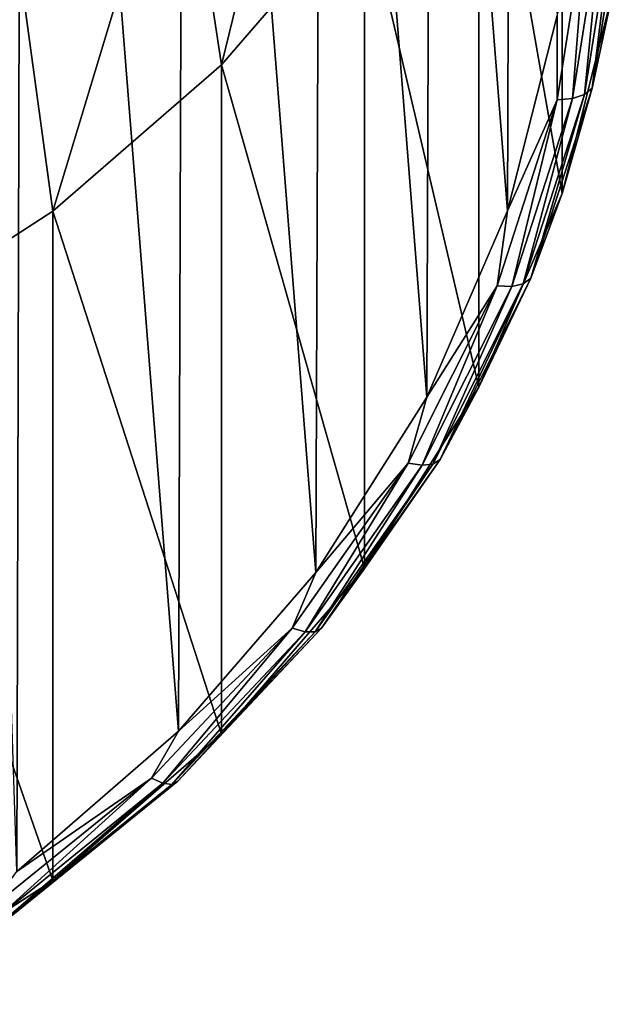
# Model space of a CAD drawing. Header units: metres. Extents: x -136 to 36, y -255 to -20.
# Tile 10 of 60: x -92.38 to -88.05, y -253.72 to -246.66. Entities that reach past the tile are written whole.
import ezdxf

# ---------------------------------------------------------------- set-up
doc = ezdxf.new("R2010")
doc.units = ezdxf.units.M
doc.layers.add('solid_11422034', color=7, linetype='CONTINUOUS')

msp = doc.modelspace()

# ---------------------------------------------------------------- linework, layer by layer
at = {"layer": 'solid_11422034'}
for points in [[(-92.357719, -237.62001, -31.023487), (-92.399651, -252.766388, -22.278717), (-92.650002, -245.177353, -26.660254)], [(-92.357719, -237.62001, -31.023487), (-91.238075, -251.760513, -22.859461), (-92.399651, -252.766388, -22.278717)], [(-92.357719, -237.62001, -31.023487), (-91.19519, -238.637512, -30.436035), (-91.238075, -251.760513, -22.859461)], [(-91.19519, -238.637512, -30.436035), (-90.253105, -250.62352, -23.515909), (-91.238075, -251.760513, -22.859461)], [(-91.19519, -238.637512, -30.436035), (-90.214188, -239.783493, -29.774403), (-90.253105, -250.62352, -23.515909)], [(-90.214188, -239.783493, -29.774403), (-89.456772, -249.365021, -24.2425), (-90.253105, -250.62352, -23.515909)], [(-90.214188, -239.783493, -29.774403), (-89.427109, -241.046036, -29.045469), (-89.456772, -249.365021, -24.2425)], [(-89.427109, -241.046036, -29.045469), (-88.877945, -248.028778, -25.013977), (-89.456772, -249.365021, -24.2425)], [(-89.427109, -241.046036, -29.045469), (-88.858322, -242.383377, -28.273355), (-88.877945, -248.028778, -25.013977)], [(-88.858322, -242.383377, -28.273355), (-88.521812, -246.628128, -25.822643), (-88.877945, -248.028778, -25.013977)], [(-88.486084, -243.105194, -16.309605), (-89.084412, -244.494476, -15.50751), (-88.486084, -247.905197, -24.623449)], [(-88.486084, -243.105194, -16.309605), (-88.486084, -247.905197, -24.623449), (-88.122139, -246.456329, -25.459955)], [(-90.196358, -243.98349, -11.133826), (-91.229965, -245.019012, -10.397766), (-90.931007, -246.982864, -14.070836)], [(-90.196358, -243.98349, -11.133826), (-90.931007, -246.982864, -14.070836), (-89.904953, -245.795853, -14.756155)], [(-89.084412, -244.494476, -15.50751), (-89.904953, -245.795853, -14.756155), (-89.084412, -249.294464, -23.821354)], [(-89.084412, -244.494476, -15.50751), (-89.084412, -249.294464, -23.821354), (-88.486084, -247.905197, -24.623449)], [(-91.229965, -245.019012, -10.397766), (-92.426941, -245.930176, -9.750103), (-92.14167, -248.031326, -13.465503)], [(-91.229965, -245.019012, -10.397766), (-92.14167, -248.031326, -13.465503), (-90.931007, -246.982864, -14.070836)], [(-88.270157, -247.150085, -25.202147), (-88.047508, -245.747192, -26.012104), (-88.122139, -246.456329, -25.459955)], [(-88.104263, -245.799637, -26.110701), (-88.047508, -245.747192, -26.012104), (-88.270157, -247.150085, -25.202147)], [(-89.904953, -245.795853, -14.756155), (-90.931007, -246.982864, -14.070836), (-89.904953, -250.595856, -23.07)], [(-89.904953, -245.795853, -14.756155), (-89.904953, -250.595856, -23.07), (-89.084412, -249.294464, -23.821354)], [(-88.412628, -247.224518, -25.390282), (-88.304077, -245.860458, -26.243389), (-88.19268, -245.838669, -26.190401)], [(-88.412628, -247.224518, -25.390282), (-88.19268, -245.838669, -26.190401), (-88.325859, -247.195862, -25.30459)], [(-88.325859, -247.195862, -25.30459), (-88.104263, -245.799637, -26.110701), (-88.270157, -247.150085, -25.202147)], [(-88.19268, -245.838669, -26.190401), (-88.104263, -245.799637, -26.110701), (-88.325859, -247.195862, -25.30459)], [(-88.304077, -245.860458, -26.243389), (-88.52195, -247.233231, -25.450817), (-88.521812, -246.628128, -25.822643)], [(-88.412628, -247.224518, -25.390282), (-88.52195, -247.233231, -25.450817), (-88.304077, -245.860458, -26.243389)], [(-92.426941, -245.930176, -9.750103), (-93.512306, -248.919907, -12.952478), (-92.14167, -248.031326, -13.465503)], [(-88.270157, -247.150085, -25.202147), (-88.122139, -246.456329, -25.459955), (-88.486084, -247.905197, -24.623449)], [(-88.52195, -247.233231, -25.450817), (-88.877945, -248.028778, -25.013977), (-88.521812, -246.628128, -25.822643)], [(-90.931007, -246.982864, -14.070836), (-92.14167, -248.031326, -13.465503), (-90.931007, -251.782867, -22.38468)], [(-90.931007, -246.982864, -14.070836), (-90.931007, -251.782867, -22.38468), (-89.904953, -250.595856, -23.07)], [(-88.711311, -248.513641, -24.41489), (-88.270157, -247.150085, -25.202147), (-88.486084, -247.905197, -24.623449)], [(-88.325859, -247.195862, -25.30459), (-88.270157, -247.150085, -25.202147), (-88.711311, -248.513641, -24.41489)], [(-88.52195, -247.233231, -25.450817), (-88.953644, -248.567535, -24.680462), (-88.877945, -248.028778, -25.013977)], [(-88.848427, -248.571518, -24.612589), (-88.953644, -248.567535, -24.680462), (-88.52195, -247.233231, -25.450817)], [(-88.848427, -248.571518, -24.612589), (-88.52195, -247.233231, -25.450817), (-88.412628, -247.224518, -25.390282)], [(-88.848427, -248.571518, -24.612589), (-88.412628, -247.224518, -25.390282), (-88.764923, -248.552948, -24.521072)], [(-88.764923, -248.552948, -24.521072), (-88.325859, -247.195862, -25.30459), (-88.711311, -248.513641, -24.41489)], [(-88.412628, -247.224518, -25.390282), (-88.325859, -247.195862, -25.30459), (-88.764923, -248.552948, -24.521072)], [(-88.711311, -248.513641, -24.41489), (-88.486084, -247.905197, -24.623449), (-89.084412, -249.294464, -23.821354)], [(-92.14167, -248.031326, -13.465503), (-93.512306, -248.919907, -12.952478), (-92.14167, -252.831329, -21.779346)], [(-92.14167, -248.031326, -13.465503), (-92.14167, -252.831329, -21.779346), (-90.931007, -251.782867, -22.38468)], [(-88.953644, -248.567535, -24.680462), (-89.456772, -249.365021, -24.2425), (-88.877945, -248.028778, -25.013977)], [(-89.362755, -249.812485, -23.665003), (-88.711311, -248.513641, -24.41489), (-89.084412, -249.294464, -23.821354)], [(-88.764923, -248.552948, -24.521072), (-88.711311, -248.513641, -24.41489), (-89.362755, -249.812485, -23.665003)], [(-88.953644, -248.567535, -24.680462), (-89.591103, -249.838486, -23.946672), (-89.456772, -249.365021, -24.2425)], [(-89.491959, -249.854584, -23.871809), (-89.591103, -249.838486, -23.946672), (-88.953644, -248.567535, -24.680462)], [(-89.491959, -249.854584, -23.871809), (-88.953644, -248.567535, -24.680462), (-88.848427, -248.571518, -24.612589)], [(-89.491959, -249.854584, -23.871809), (-88.848427, -248.571518, -24.612589), (-89.413269, -249.845627, -23.774746)], [(-89.413269, -249.845627, -23.774746), (-88.764923, -248.552948, -24.521072), (-89.362755, -249.812485, -23.665003)], [(-88.848427, -248.571518, -24.612589), (-88.764923, -248.552948, -24.521072), (-89.413269, -249.845627, -23.774746)], [(-93.512306, -248.919907, -12.952478), (-93.512306, -253.71991, -21.266323), (-92.14167, -252.831329, -21.779346)], [(-89.362755, -249.812485, -23.665003), (-89.084412, -249.294464, -23.821354), (-89.904953, -250.595856, -23.07)], [(-89.591103, -249.838486, -23.946672), (-90.253105, -250.62352, -23.515909), (-89.456772, -249.365021, -24.2425)], [(-89.591103, -249.838486, -23.946672), (-90.422455, -251.022446, -23.263117), (-90.253105, -250.62352, -23.515909)], [(-90.33123, -251.04982, -23.181744), (-90.422455, -251.022446, -23.263117), (-89.591103, -249.838486, -23.946672)], [(-90.33123, -251.04982, -23.181744), (-89.591103, -249.838486, -23.946672), (-89.491959, -249.854584, -23.871809)], [(-90.33123, -251.04982, -23.181744), (-89.491959, -249.854584, -23.871809), (-90.258835, -251.049805, -23.079514)], [(-90.258835, -251.049805, -23.079514), (-89.413269, -249.845627, -23.774746), (-90.212357, -251.022415, -22.966454)], [(-89.491959, -249.854584, -23.871809), (-89.413269, -249.845627, -23.774746), (-90.258835, -251.049805, -23.079514)], [(-90.212357, -251.022415, -22.966454), (-89.362755, -249.812485, -23.665003), (-89.904953, -250.595856, -23.07)], [(-89.413269, -249.845627, -23.774746), (-89.362755, -249.812485, -23.665003), (-90.212357, -251.022415, -22.966454)], [(-90.422455, -251.022446, -23.263117), (-91.238075, -251.760513, -22.859461), (-90.253105, -250.62352, -23.515909)], [(-90.212357, -251.022415, -22.966454), (-89.904953, -250.595856, -23.07), (-90.931007, -251.782867, -22.38468)], [(-90.422455, -251.022446, -23.263117), (-91.432228, -252.097336, -22.64253), (-91.238075, -251.760513, -22.859461)], [(-91.350624, -252.134949, -22.555246), (-91.432228, -252.097336, -22.64253), (-90.422455, -251.022446, -23.263117)], [(-91.350624, -252.134949, -22.555246), (-90.422455, -251.022446, -23.263117), (-90.33123, -251.04982, -23.181744)], [(-91.350624, -252.134949, -22.555246), (-90.33123, -251.04982, -23.181744), (-91.285851, -252.143051, -22.448324)], [(-91.285851, -252.143051, -22.448324), (-90.258835, -251.049805, -23.079514), (-91.244278, -252.12088, -22.332253)], [(-90.33123, -251.04982, -23.181744), (-90.258835, -251.049805, -23.079514), (-91.285851, -252.143051, -22.448324)], [(-91.244278, -252.12088, -22.332253), (-90.212357, -251.022415, -22.966454), (-90.931007, -251.782867, -22.38468)], [(-90.258835, -251.049805, -23.079514), (-90.212357, -251.022415, -22.966454), (-91.244278, -252.12088, -22.332253)], [(-91.432228, -252.097336, -22.64253), (-92.399651, -252.766388, -22.278717), (-91.238075, -251.760513, -22.859461)], [(-91.244278, -252.12088, -22.332253), (-90.931007, -251.782867, -22.38468), (-92.14167, -252.831329, -21.779346)], [(-91.432228, -252.097336, -22.64253), (-92.601601, -253.043137, -22.096472), (-92.399651, -252.766388, -22.278717)], [(-92.531128, -253.089752, -22.003986), (-92.601601, -253.043137, -22.096472), (-91.432228, -252.097336, -22.64253)], [(-92.531128, -253.089752, -22.003986), (-91.432228, -252.097336, -22.64253), (-91.350624, -252.134949, -22.555246)], [(-92.531128, -253.089752, -22.003986), (-91.350624, -252.134949, -22.555246), (-92.475204, -253.105011, -21.892937)], [(-91.350624, -252.134949, -22.555246), (-91.285851, -252.143051, -22.448324), (-92.475204, -253.105011, -21.892937)], [(-92.439301, -253.087433, -21.774216), (-91.244278, -252.12088, -22.332253), (-92.14167, -252.831329, -21.779346)], [(-91.285851, -252.143051, -22.448324), (-91.244278, -252.12088, -22.332253), (-92.439301, -253.087433, -21.774216)], [(-92.475204, -253.105011, -21.892937), (-91.285851, -252.143051, -22.448324), (-92.439301, -253.087433, -21.774216)], [(-92.439301, -253.087433, -21.774216), (-92.14167, -252.831329, -21.779346), (-93.512306, -253.71991, -21.266323)]]:
    msp.add_3dface(points, dxfattribs=at)

doc.saveas('drawing.dxf')
